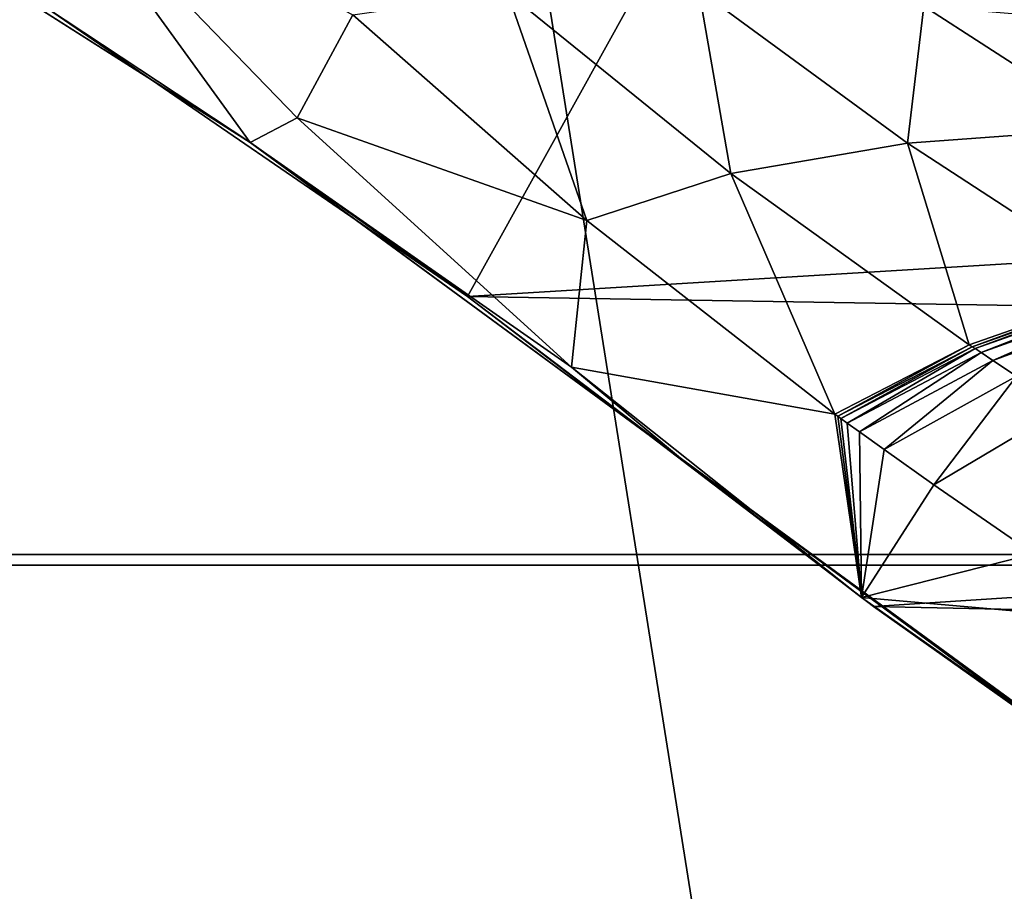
# Model space of a CAD drawing. Header units: metres. Extents: x -1004 to 0, y -808 to 0.
# Tile 76 of 122: x -634 to -547, y -224 to -147. Entities that reach past the tile are written whole.
import ezdxf

# ---------------------------------------------------------------- set-up
doc = ezdxf.new("R2010")
doc.units = ezdxf.units.M

msp = doc.modelspace()

# ---------------------------------------------------------------- linework, layer by layer
at = {"layer": 'top'}
for points in [[(-531.962463, -59.26767, 664.851257), (-631.364441, -146.148254, 662.575684), (-594.247375, -171.585114, 661.909546)], [(-594.247375, -171.585114, 661.909546), (-196.308548, -147.470947, 662.541565), (-531.962463, -59.26767, 664.851257)], [(-653.125732, -132.790131, 628.36499), (-631.979614, -132.375916, 628.364929), (-613.420105, -158.00827, 628.364929)], [(-631.979614, -132.375916, 628.364929), (-604.354919, -146.785873, 572.131165), (-609.276917, -155.848602, 628.364929)], [(-631.979614, -132.375916, 628.364929), (-609.276917, -155.848602, 628.364929), (-613.420105, -158.00827, 628.364929)], [(-613.420105, -158.00827, 628.364929), (-613.348389, -158.057312, 645.313843), (-653.125732, -132.790131, 628.36499)], [(-613.348389, -158.057312, 645.313843), (-631.364441, -146.148254, 662.575684), (-653.125732, -132.790131, 628.36499)], [(-583.744995, -164.901367, 573.698608), (-604.354919, -146.785873, 572.131165), (-590.741211, -144.797974, 516.907837)], [(-590.741211, -144.797974, 516.907837), (-573.880859, -144.594589, 462.815552), (-571.039795, -160.74884, 519.949524)], [(-571.039795, -160.74884, 519.949524), (-583.744995, -164.901367, 573.698608), (-590.741211, -144.797974, 516.907837)], [(-555.494507, -158.067413, 467.170807), (-573.880859, -144.594589, 462.815552), (-554.046204, -146.000259, 409.907684)], [(-573.880859, -144.594589, 462.815552), (-555.494507, -158.067413, 467.170807), (-571.039795, -160.74884, 519.949524)], [(-594.247375, -171.585114, 661.909546), (-631.364441, -146.148254, 662.575684), (-613.348389, -158.057312, 645.313843)], [(-537.396606, -156.74939, 415.356506), (-555.494507, -158.067413, 467.170807), (-554.046204, -146.000259, 409.907684)], [(-554.046204, -146.000259, 409.907684), (-543.08551, -146.929062, 383.861603), (-537.396606, -156.74939, 415.356506)], [(-604.354919, -146.785873, 572.131165), (-583.744995, -164.901367, 573.698608), (-609.276917, -155.848602, 628.364929)], [(-229.7612, -177.557999, 661.75354), (-196.308548, -147.470947, 662.541565), (-594.247375, -171.585114, 661.909546)], [(-613.420105, -158.00827, 628.364929), (-609.276917, -155.848602, 628.364929), (-585.104797, -177.805069, 628.364929)], [(-609.276917, -155.848602, 628.364929), (-583.744995, -164.901367, 573.698608), (-585.104797, -177.805069, 628.364929)], [(-535.816467, -170.884232, 471.858704), (-555.494507, -158.067413, 467.170807), (-537.396606, -156.74939, 415.356506)], [(-575.494507, -185.834122, 628.364868), (-575.3974, -185.910645, 644.94873), (-613.420105, -158.00827, 628.364929)], [(-575.3974, -185.910645, 644.94873), (-613.348389, -158.057312, 645.313843), (-613.420105, -158.00827, 628.364929)], [(-575.494507, -185.834122, 628.364868), (-613.420105, -158.00827, 628.364929), (-585.104797, -177.805069, 628.364929)], [(-575.3974, -185.910645, 644.94873), (-594.247375, -171.585114, 661.909546), (-613.348389, -158.057312, 645.313843)], [(-555.494507, -158.067413, 467.170807), (-550.034851, -175.840073, 523.238892), (-571.039795, -160.74884, 519.949524)], [(-555.494507, -158.067413, 467.170807), (-535.816467, -170.884232, 471.858704), (-550.034851, -175.840073, 523.238892)], [(-561.884583, -181.954407, 575.41095), (-583.744995, -164.901367, 573.698608), (-571.039795, -160.74884, 519.949524)], [(-550.034851, -175.840073, 523.238892), (-561.884583, -181.954407, 575.41095), (-571.039795, -160.74884, 519.949524)], [(-583.744995, -164.901367, 573.698608), (-561.884583, -181.954407, 575.41095), (-585.104797, -177.805069, 628.364929)], [(-535.816467, -170.884232, 471.858704), (-549.77478, -176.01445, 523.278992), (-550.034851, -175.840073, 523.238892)], [(-535.816467, -170.884232, 471.858704), (-535.572937, -171.032715, 471.915863), (-549.77478, -176.01445, 523.278992)], [(-558.485962, -198.901932, 661.194153), (-229.7612, -177.557999, 661.75354), (-594.247375, -171.585114, 661.909546)], [(-558.485962, -198.901932, 661.194153), (-594.247375, -171.585114, 661.909546), (-575.3974, -185.910645, 644.94873)], [(-549.77478, -176.01445, 523.278992), (-535.572937, -171.032715, 471.915863), (-549.514587, -176.18866, 523.319275)], [(-549.514587, -176.18866, 523.319275), (-535.572937, -171.032715, 471.915863), (-535.329285, -171.181061, 471.973145)], [(-549.514587, -176.18866, 523.319275), (-535.329285, -171.181061, 471.973145), (-548.993774, -176.536758, 523.399841)], [(-548.993774, -176.536758, 523.399841), (-535.329285, -171.181061, 471.973145), (-534.841736, -171.477493, 472.087708)], [(-547.951782, -177.232834, 523.561035), (-548.993774, -176.536758, 523.399841), (-534.841736, -171.477493, 472.087708)], [(-534.841736, -171.477493, 472.087708), (-533.866028, -172.070251, 472.316956), (-547.951782, -177.232834, 523.561035)], [(-533.866028, -172.070251, 472.316956), (-545.864014, -178.621582, 523.883545), (-547.951782, -177.232834, 523.561035)], [(-561.613953, -182.150986, 575.431824), (-561.884583, -181.954407, 575.41095), (-550.034851, -175.840073, 523.238892)], [(-549.77478, -176.01445, 523.278992), (-561.613953, -182.150986, 575.431824), (-550.034851, -175.840073, 523.238892)], [(-561.613953, -182.150986, 575.431824), (-549.77478, -176.01445, 523.278992), (-561.34314, -182.347382, 575.452881)], [(-561.34314, -182.347382, 575.452881), (-549.77478, -176.01445, 523.278992), (-549.514587, -176.18866, 523.319275)], [(-561.34314, -182.347382, 575.452881), (-549.514587, -176.18866, 523.319275), (-560.801086, -182.739777, 575.494995)], [(-549.514587, -176.18866, 523.319275), (-548.993774, -176.536758, 523.399841), (-560.801086, -182.739777, 575.494995)], [(-560.801086, -182.739777, 575.494995), (-548.993774, -176.536758, 523.399841), (-559.716736, -183.524307, 575.579346)], [(-559.716736, -183.524307, 575.579346), (-548.993774, -176.536758, 523.399841), (-547.951782, -177.232834, 523.561035)], [(-585.104797, -177.805069, 628.364929), (-561.884583, -181.954407, 575.41095), (-559.538574, -198.120163, 628.364929)], [(-559.538574, -198.120163, 628.364929), (-575.494507, -185.834122, 628.364868), (-585.104797, -177.805069, 628.364929)], [(-557.543884, -185.089096, 575.748047), (-559.716736, -183.524307, 575.579346), (-547.951782, -177.232834, 523.561035)], [(-265.374725, -205.054779, 661.033325), (-229.7612, -177.557999, 661.75354), (-558.485962, -198.901932, 661.194153)], [(-545.864014, -178.621582, 523.883545), (-557.543884, -185.089096, 575.748047), (-547.951782, -177.232834, 523.561035)], [(-553.171692, -188.187042, 576.085876), (-557.543884, -185.089096, 575.748047), (-545.864014, -178.621582, 523.883545)], [(-541.664368, -181.372559, 524.528809), (-553.171692, -188.187042, 576.085876), (-545.864014, -178.621582, 523.883545)], [(-561.884583, -181.954407, 575.41095), (-561.613953, -182.150986, 575.431824), (-559.538574, -198.120163, 628.364929)], [(-559.538574, -198.120163, 628.364929), (-561.613953, -182.150986, 575.431824), (-561.34314, -182.347382, 575.452881)], [(-541.664368, -181.372559, 524.528809), (-544.346008, -194.280701, 576.760437), (-553.171692, -188.187042, 576.085876)], [(-561.34314, -182.347382, 575.452881), (-560.801086, -182.739777, 575.494995), (-559.538574, -198.120163, 628.364929)], [(-560.801086, -182.739777, 575.494995), (-559.716736, -183.524307, 575.579346), (-559.538574, -198.120163, 628.364929)], [(-559.538574, -198.120163, 628.364929), (-559.716736, -183.524307, 575.579346), (-557.543884, -185.089096, 575.748047)], [(-553.171692, -188.187042, 576.085876), (-559.538574, -198.120163, 628.364929), (-557.543884, -185.089096, 575.748047)], [(-575.494507, -185.834122, 628.364868), (-559.538574, -198.120163, 628.364929), (-575.3974, -185.910645, 644.94873)], [(-559.538574, -198.120163, 628.364929), (-537.404663, -213.694702, 644.584961), (-575.3974, -185.910645, 644.94873)], [(-575.3974, -185.910645, 644.94873), (-537.404663, -213.694702, 644.584961), (-540.131531, -211.915665, 660.853333)], [(-540.131531, -211.915665, 660.853333), (-558.485962, -198.901932, 661.194153), (-575.3974, -185.910645, 644.94873)], [(-544.346008, -194.280701, 576.760437), (-559.538574, -198.120163, 628.364929), (-553.171692, -188.187042, 576.085876)], [(-535.415405, -200.226791, 577.429077), (-559.538574, -198.120163, 628.364929), (-544.346008, -194.280701, 576.760437)], [(-537.52655, -213.616623, 628.364929), (-559.538574, -198.120163, 628.364929), (-535.415405, -200.226791, 577.429077)], [(-559.538574, -198.120163, 628.364929), (-537.52655, -213.616623, 628.364929), (-537.404663, -213.694702, 644.584961)], [(-540.131531, -211.915665, 660.853333), (-265.374725, -205.054779, 661.033325), (-558.485962, -198.901932, 661.194153)]]:
    msp.add_3dface(points, dxfattribs=at)
at = {"layer": 'top0123411'}
for points in [[(-787.024658, -763.271118, 90), (-994.037292, -10, 90), (-533.424561, -638.481384, 90)], [(-994.037292, -10, 90), (-526.238708, -632.856445, 90), (-533.424561, -638.481384, 90)], [(-10, -10, 90), (-502.018646, -625.846375, 90), (-994.037292, -10, 90)], [(-502.018646, -625.846375, 90), (-510.034576, -626.560547, 90), (-994.037292, -10, 90)], [(-994.037292, -10, 90), (-510.034576, -626.560547, 90), (-518.256042, -628.853394, 90)], [(-518.256042, -628.853394, 90), (-526.238708, -632.856445, 90), (-994.037292, -10, 90)], [(-597.805054, -78.120209, 118.65947), (-646.118347, -76.727219, 118.683784), (-938.29071, -245.358398, 115.740311)], [(-939.738831, -283.879303, 115.067932), (-940.71405, -322.342346, 114.396553), (-597.805054, -78.120209, 118.65947)], [(-940.71405, -322.342346, 114.396553), (-513.875122, -606.131226, 109.443001), (-597.805054, -78.120209, 118.65947)], [(-939.738831, -283.879303, 115.067932), (-597.805054, -78.120209, 118.65947), (-938.29071, -245.358398, 115.740311)], [(-597.805054, -78.120209, 118.65947), (-513.875122, -606.131226, 109.443001), (-502.018616, -79.224953, 118.640182)]]:
    msp.add_3dface(points, dxfattribs=at)
at = {"layer": 'top0123412'}
for points in [[(-918.452148, -133.331024, 2129.335449), (-901.793396, -155.042709, 2143.80835), (-502.018646, -55.05748, 2077.158447)], [(-901.793396, -155.042709, 2143.80835), (-820.791748, -194.333847, 2169.999756), (-502.018646, -55.05748, 2077.158447)], [(-502.018646, -55.05748, 2077.158447), (-820.791748, -194.333847, 2169.999756), (-502.018646, -194.333847, 2169.999756)], [(-502.018646, -57.672649, 2075.415039), (-898.363892, -158.604187, 2142.695801), (-914.9198, -137.676178, 2128.745361)], [(-820.791748, -195.279739, 2167.143799), (-898.363892, -158.604187, 2142.695801), (-502.018646, -57.672649, 2075.415039)], [(-502.018646, -195.279739, 2167.143799), (-820.791748, -195.279739, 2167.143799), (-502.018646, -57.672649, 2075.415039)], [(-502.018646, -194.333847, 2169.999756), (-820.791748, -631.100647, 2169.999756), (-183.245575, -631.100647, 2169.999756)], [(-502.018646, -194.333847, 2169.999756), (-820.791748, -194.333847, 2169.999756), (-820.791748, -631.100647, 2169.999756)], [(-183.245575, -630.385498, 2167.143799), (-820.791748, -630.385498, 2167.143799), (-502.018646, -195.279739, 2167.143799)], [(-502.018646, -195.279739, 2167.143799), (-820.791748, -630.385498, 2167.143799), (-820.791748, -195.279739, 2167.143799)]]:
    msp.add_3dface(points, dxfattribs=at)

doc.saveas('drawing.dxf')
